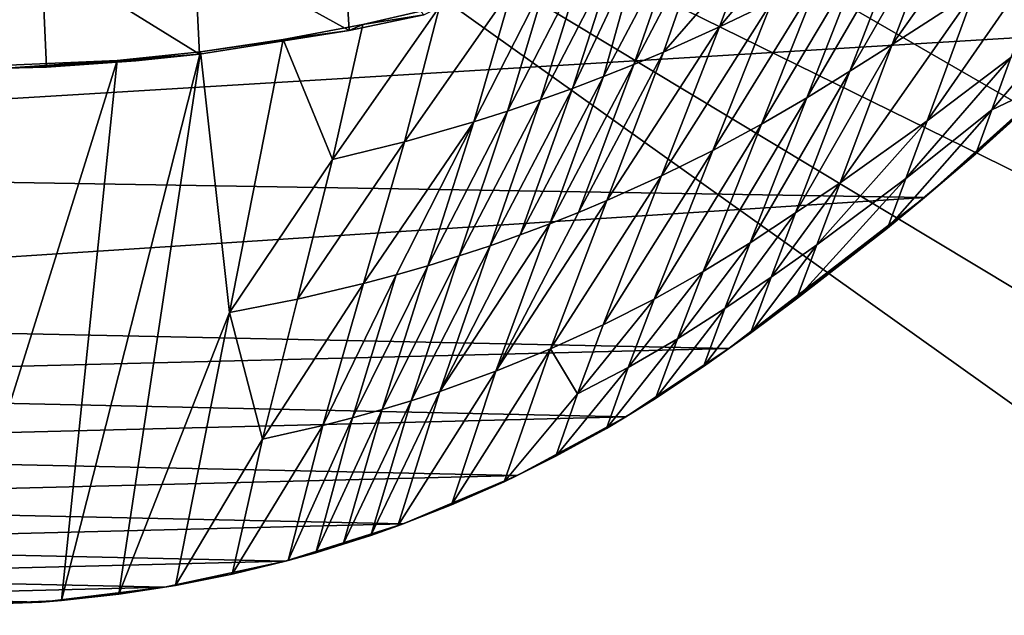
# Model space of a CAD drawing. Header units: metres. Extents: x -1004 to 0, y -808 to 0.
# Tile 88 of 135: x -394 to -215, y -254 to -145. Entities that reach past the tile are written whole.
import ezdxf

# ---------------------------------------------------------------- set-up
doc = ezdxf.new("R2010")
doc.units = ezdxf.units.M

msp = doc.modelspace()

# ---------------------------------------------------------------- linework, layer by layer
at = {"layer": 'top'}
for points in [[(-594.247375, -171.585114, 661.909546), (-196.308548, -147.470947, 662.541565), (-531.962463, -59.26767, 664.851257)], [(-196.308548, -147.470947, 662.541565), (-191.884094, -88.40519, 664.088562), (-531.962463, -59.26767, 664.851257)], [(-220.697571, -140.018784, 525.43927), (-235.636978, -149.734512, 511.679871), (-212.074219, -116.441025, 474.098572)], [(-235.636978, -149.734512, 511.679871), (-226.139175, -124.600067, 453.527283), (-212.074219, -116.441025, 474.098572)], [(-235.636978, -149.734512, 511.679871), (-243.335648, -154.588837, 504.898804), (-226.139175, -124.600067, 453.527283)], [(-243.335648, -154.588837, 504.898804), (-233.41658, -128.798019, 443.352081), (-226.139175, -124.600067, 453.527283)], [(-274.164886, -129.010269, 315.341614), (-268.853699, -126.936325, 320.339417), (-282.651886, -153.352249, 393.428741)], [(-282.651886, -153.352249, 393.428741), (-268.853699, -126.936325, 320.339417), (-277.294708, -151.106461, 397.275604)], [(-277.294708, -151.106461, 397.275604), (-268.853699, -126.936325, 320.339417), (-262.409515, -133.992126, 368.2547)], [(-362.65152, -131.612823, 256.087219), (-335.602631, -127.759003, 261.909271), (-334.486603, -147.170731, 265.484619)], [(-335.602631, -127.759003, 261.909271), (-320.848877, -144.340042, 267.085724), (-334.486603, -147.170731, 265.484619)], [(-243.335648, -154.588837, 504.898804), (-251.187073, -159.420471, 498.1828), (-233.41658, -128.798019, 443.352081)], [(-251.187073, -159.420471, 498.1828), (-240.855148, -133.044434, 433.242493), (-233.41658, -128.798019, 443.352081)], [(-281.58197, -131.760941, 308.949493), (-274.164886, -129.010269, 315.341614), (-288.171051, -155.559418, 389.738251)], [(-288.171051, -155.559418, 389.738251), (-274.164886, -129.010269, 315.341614), (-282.651886, -153.352249, 393.428741)], [(-262.409515, -133.992126, 368.2547), (-252.857254, -129.519943, 378.431458), (-267.085266, -146.541382, 405.423553)], [(-252.857254, -129.519943, 378.431458), (-257.581085, -141.950699, 414.153442), (-267.085266, -146.541382, 405.423553)], [(-220.697571, -140.018784, 525.43927), (-206.373169, -130.540009, 539.489563), (-229.320923, -163.596527, 576.779968)], [(-206.373169, -130.540009, 539.489563), (-214.077515, -152.068741, 583.932983), (-229.320923, -163.596527, 576.779968)], [(-390.462463, -133.661896, 253.394547), (-362.65152, -131.612823, 256.087219), (-361.70752, -151.482071, 259.95639)], [(-362.65152, -131.612823, 256.087219), (-334.486603, -147.170731, 265.484619), (-361.70752, -151.482071, 259.95639)], [(-285.968109, -133.307892, 305.463562), (-281.58197, -131.760941, 308.949493), (-293.847321, -157.717575, 386.20813)], [(-293.847321, -157.717575, 386.20813), (-281.58197, -131.760941, 308.949493), (-288.171051, -155.559418, 389.738251)], [(-418.364258, -133.888443, 253.016449), (-390.462463, -133.661896, 253.394547), (-417.660858, -154.146637, 256.569244)], [(-417.660858, -154.146637, 256.569244), (-390.462463, -133.661896, 253.394547), (-389.556183, -153.841599, 256.956024)], [(-390.462463, -133.661896, 253.394547), (-361.70752, -151.482071, 259.95639), (-389.556183, -153.841599, 256.956024)], [(-292.034332, -135.351196, 300.969238), (-285.968109, -133.307892, 305.463562), (-299.675751, -159.816452, 382.842499)], [(-299.675751, -159.816452, 382.842499), (-285.968109, -133.307892, 305.463562), (-293.847321, -157.717575, 386.20813)], [(-267.085266, -146.541382, 405.423553), (-277.294708, -151.106461, 397.275604), (-262.409515, -133.992126, 368.2547)], [(-251.187073, -159.420471, 498.1828), (-259.438324, -164.234497, 491.67627), (-240.855148, -133.044434, 433.242493)], [(-259.438324, -164.234497, 491.67627), (-248.823151, -137.42244, 423.436951), (-240.855148, -133.044434, 433.242493)], [(-298.282776, -137.34053, 296.705292), (-292.034332, -135.351196, 300.969238), (-305.651062, -161.845917, 379.645752)], [(-305.651062, -161.845917, 379.645752), (-292.034332, -135.351196, 300.969238), (-299.675751, -159.816452, 382.842499)], [(-304.706329, -139.264771, 292.67749), (-298.282776, -137.34053, 296.705292), (-311.7677, -163.796173, 376.622467)], [(-311.7677, -163.796173, 376.622467), (-298.282776, -137.34053, 296.705292), (-305.651062, -161.845917, 379.645752)], [(-259.438324, -164.234497, 491.67627), (-268.271698, -168.992706, 485.511444), (-248.823151, -137.42244, 423.436951)], [(-268.271698, -168.992706, 485.511444), (-257.581085, -141.950699, 414.153442), (-248.823151, -137.42244, 423.436951)], [(-318.046661, -142.872925, 285.35437), (-304.706329, -139.264771, 292.67749), (-324.400024, -167.423355, 371.116028)], [(-324.400024, -167.423355, 371.116028), (-304.706329, -139.264771, 292.67749), (-311.7677, -163.796173, 376.622467)], [(-229.320923, -163.596527, 576.779968), (-245.134796, -174.868958, 569.832458), (-220.697571, -140.018784, 525.43927)], [(-245.134796, -174.868958, 569.832458), (-235.636978, -149.734512, 511.679871), (-220.697571, -140.018784, 525.43927)], [(-204.886765, -155.62587, 628.364929), (-217.518082, -161.5979, 606.151123), (-199.40715, -140.330505, 591.246216)], [(-199.40715, -140.330505, 591.246216), (-217.518082, -161.5979, 606.151123), (-214.077515, -152.068741, 583.932983)], [(-331.990295, -146.086685, 279.045288), (-318.046661, -142.872925, 285.35437), (-337.517853, -170.628036, 366.363953)], [(-337.517853, -170.628036, 366.363953), (-318.046661, -142.872925, 285.35437), (-324.400024, -167.423355, 371.116028)], [(-318.046661, -142.872925, 285.35437), (-331.990295, -146.086685, 279.045288), (-320.848877, -144.340042, 267.085724)], [(-267.085266, -146.541382, 405.423553), (-257.581085, -141.950699, 414.153442), (-277.65741, -173.636124, 479.710083)], [(-257.581085, -141.950699, 414.153442), (-268.271698, -168.992706, 485.511444), (-277.65741, -173.636124, 479.710083)], [(-320.848877, -144.340042, 267.085724), (-331.990295, -146.086685, 279.045288), (-334.486603, -147.170731, 265.484619)], [(-346.455231, -148.818436, 273.79599), (-331.990295, -146.086685, 279.045288), (-337.517853, -170.628036, 366.363953)], [(-331.990295, -146.086685, 279.045288), (-346.455231, -148.818436, 273.79599), (-334.486603, -147.170731, 265.484619)], [(-277.65741, -173.636124, 479.710083), (-287.564789, -178.109467, 474.292084), (-267.085266, -146.541382, 405.423553)], [(-287.564789, -178.109467, 474.292084), (-277.294708, -151.106461, 397.275604), (-267.085266, -146.541382, 405.423553)], [(-229.7612, -177.557999, 661.75354), (-196.308548, -147.470947, 662.541565), (-594.247375, -171.585114, 661.909546)], [(-334.486603, -147.170731, 265.484619), (-361.534515, -151.034119, 269.596375), (-361.70752, -151.482071, 259.95639)], [(-334.486603, -147.170731, 265.484619), (-346.455231, -148.818436, 273.79599), (-361.534515, -151.034119, 269.596375)], [(-229.7612, -177.557999, 661.75354), (-204.886765, -155.62587, 628.364929), (-196.308548, -147.470947, 662.541565)], [(-361.534515, -151.034119, 269.596375), (-346.455231, -148.818436, 273.79599), (-356.24649, -198.476288, 451.07196)], [(-346.455231, -148.818436, 273.79599), (-337.517853, -170.628036, 366.363953), (-356.24649, -198.476288, 451.07196)], [(-245.134796, -174.868958, 569.832458), (-253.254715, -180.379639, 566.445557), (-235.636978, -149.734512, 511.679871)], [(-253.254715, -180.379639, 566.445557), (-243.335648, -154.588837, 504.898804), (-235.636978, -149.734512, 511.679871)], [(-389.556183, -153.841599, 256.956024), (-361.70752, -151.482071, 259.95639), (-373.298859, -152.689178, 259.044342)], [(-376.390991, -249.726334, 628.364929), (-386.80661, -250.868378, 628.364929), (-361.534515, -151.034119, 269.596375)], [(-361.534515, -151.034119, 269.596375), (-386.80661, -250.868378, 628.364929), (-376.64209, -152.629639, 266.606384)], [(-361.534515, -151.034119, 269.596375), (-376.64209, -152.629639, 266.606384), (-361.70752, -151.482071, 259.95639)], [(-361.70752, -151.482071, 259.95639), (-376.64209, -152.629639, 266.606384), (-373.298859, -152.689178, 259.044342)], [(-356.24649, -198.476288, 451.07196), (-376.390991, -249.726334, 628.364929), (-361.534515, -151.034119, 269.596375)], [(-287.564789, -178.109467, 474.292084), (-292.705048, -180.265274, 471.733063), (-277.294708, -151.106461, 397.275604)], [(-292.705048, -180.265274, 471.733063), (-282.651886, -153.352249, 393.428741), (-277.294708, -151.106461, 397.275604)], [(-217.518082, -161.5979, 606.151123), (-233.187958, -174.116196, 602.526611), (-214.077515, -152.068741, 583.932983)], [(-214.077515, -152.068741, 583.932983), (-233.187958, -174.116196, 602.526611), (-229.320923, -163.596527, 576.779968)], [(-396.987854, -154.023972, 259.044495), (-417.660858, -154.146637, 256.569244), (-389.556183, -153.841599, 256.956024)], [(-376.64209, -152.629639, 266.606384), (-407.738159, -251.781006, 628.364929), (-407.743011, -153.945282, 264.157867)], [(-376.64209, -152.629639, 266.606384), (-407.743011, -153.945282, 264.157867), (-396.987854, -154.023972, 259.044495)], [(-386.80661, -250.868378, 628.364929), (-407.738159, -251.781006, 628.364929), (-376.64209, -152.629639, 266.606384)], [(-376.64209, -152.629639, 266.606384), (-396.987854, -154.023972, 259.044495), (-373.298859, -152.689178, 259.044342)], [(-373.298859, -152.689178, 259.044342), (-396.987854, -154.023972, 259.044495), (-389.556183, -153.841599, 256.956024)], [(-288.171051, -155.559418, 389.738251), (-282.651886, -153.352249, 393.428741), (-297.964905, -182.358246, 469.277496)], [(-282.651886, -153.352249, 393.428741), (-292.705048, -180.265274, 471.733063), (-297.964905, -182.358246, 469.277496)], [(-297.964905, -182.358246, 469.277496), (-303.340729, -184.381866, 466.928101), (-288.171051, -155.559418, 389.738251)], [(-303.340729, -184.381866, 466.928101), (-293.847321, -157.717575, 386.20813), (-288.171051, -155.559418, 389.738251)], [(-253.254715, -180.379639, 566.445557), (-261.519012, -185.796509, 563.123108), (-243.335648, -154.588837, 504.898804)], [(-261.519012, -185.796509, 563.123108), (-251.187073, -159.420471, 498.1828), (-243.335648, -154.588837, 504.898804)], [(-220.464706, -169.644821, 628.364929), (-204.886765, -155.62587, 628.364929), (-229.7612, -177.557999, 661.75354)], [(-204.886765, -155.62587, 628.364929), (-220.464706, -169.644821, 628.364929), (-217.518082, -161.5979, 606.151123)], [(-299.675751, -159.816452, 382.842499), (-293.847321, -157.717575, 386.20813), (-308.828735, -186.329651, 464.687714)], [(-293.847321, -157.717575, 386.20813), (-303.340729, -184.381866, 466.928101), (-308.828735, -186.329651, 464.687714)], [(-261.519012, -185.796509, 563.123108), (-270.053497, -191.046555, 559.915588), (-251.187073, -159.420471, 498.1828)], [(-270.053497, -191.046555, 559.915588), (-259.438324, -164.234497, 491.67627), (-251.187073, -159.420471, 498.1828)], [(-308.828735, -186.329651, 464.687714), (-314.425079, -188.19519, 462.559357), (-299.675751, -159.816452, 382.842499)], [(-314.425079, -188.19519, 462.559357), (-305.651062, -161.845917, 379.645752), (-299.675751, -159.816452, 382.842499)], [(-311.7677, -163.796173, 376.622467), (-305.651062, -161.845917, 379.645752), (-320.125671, -189.972321, 460.546112)], [(-305.651062, -161.845917, 379.645752), (-314.425079, -188.19519, 462.559357), (-320.125671, -189.972321, 460.546112)], [(-220.464706, -169.644821, 628.364929), (-236.521408, -183.112808, 628.364929), (-217.518082, -161.5979, 606.151123)], [(-217.518082, -161.5979, 606.151123), (-236.521408, -183.112808, 628.364929), (-233.187958, -174.116196, 602.526611)], [(-324.400024, -167.423355, 371.116028), (-311.7677, -163.796173, 376.622467), (-331.821442, -193.238998, 456.878143)], [(-331.821442, -193.238998, 456.878143), (-311.7677, -163.796173, 376.622467), (-325.926025, -191.65538, 458.651245)], [(-311.7677, -163.796173, 376.622467), (-320.125671, -189.972321, 460.546112), (-325.926025, -191.65538, 458.651245)], [(-270.053497, -191.046555, 559.915588), (-278.96228, -196.034698, 556.869385), (-259.438324, -164.234497, 491.67627)], [(-278.96228, -196.034698, 556.869385), (-268.271698, -168.992706, 485.511444), (-259.438324, -164.234497, 491.67627)], [(-233.187958, -174.116196, 602.526611), (-249.386047, -186.188202, 599.027466), (-229.320923, -163.596527, 576.779968)], [(-229.320923, -163.596527, 576.779968), (-249.386047, -186.188202, 599.027466), (-245.134796, -174.868958, 569.832458)], [(-337.517853, -170.628036, 366.363953), (-324.400024, -167.423355, 371.116028), (-343.876801, -196.086746, 453.71109)], [(-343.876801, -196.086746, 453.71109), (-324.400024, -167.423355, 371.116028), (-331.821442, -193.238998, 456.878143)], [(-277.65741, -173.636124, 479.710083), (-268.271698, -168.992706, 485.511444), (-288.229553, -200.730835, 553.996582)], [(-268.271698, -168.992706, 485.511444), (-278.96228, -196.034698, 556.869385), (-288.229553, -200.730835, 553.996582)], [(-236.521408, -183.112808, 628.364929), (-220.464706, -169.644821, 628.364929), (-229.7612, -177.557999, 661.75354)], [(-558.485962, -198.901932, 661.194153), (-229.7612, -177.557999, 661.75354), (-594.247375, -171.585114, 661.909546)], [(-356.24649, -198.476288, 451.07196), (-337.517853, -170.628036, 366.363953), (-343.876801, -196.086746, 453.71109)], [(-288.229553, -200.730835, 553.996582), (-297.834869, -205.112473, 551.308533), (-277.65741, -173.636124, 479.710083)], [(-297.834869, -205.112473, 551.308533), (-287.564789, -178.109467, 474.292084), (-277.65741, -173.636124, 479.710083)], [(-249.386047, -186.188202, 599.027466), (-257.680145, -192.047394, 597.335327), (-245.134796, -174.868958, 569.832458)], [(-245.134796, -174.868958, 569.832458), (-257.680145, -192.047394, 597.335327), (-253.254715, -180.379639, 566.445557)], [(-236.521408, -183.112808, 628.364929), (-253.040115, -196.009888, 628.364929), (-233.187958, -174.116196, 602.526611)], [(-233.187958, -174.116196, 602.526611), (-253.040115, -196.009888, 628.364929), (-249.386047, -186.188202, 599.027466)], [(-265.374725, -205.054779, 661.033325), (-229.7612, -177.557999, 661.75354), (-558.485962, -198.901932, 661.194153)], [(-297.834869, -205.112473, 551.308533), (-307.758789, -209.157074, 548.816711), (-287.564789, -178.109467, 474.292084)], [(-307.758789, -209.157074, 548.816711), (-292.705048, -180.265274, 471.733063), (-287.564789, -178.109467, 474.292084)], [(-236.521408, -183.112808, 628.364929), (-229.7612, -177.557999, 661.75354), (-265.374725, -205.054779, 661.033325)], [(-297.964905, -182.358246, 469.277496), (-292.705048, -180.265274, 471.733063), (-307.758789, -209.157074, 548.816711)], [(-257.680145, -192.047394, 597.335327), (-266.10614, -197.781754, 595.6875), (-253.254715, -180.379639, 566.445557)], [(-253.254715, -180.379639, 566.445557), (-266.10614, -197.781754, 595.6875), (-261.519012, -185.796509, 563.123108)], [(-307.758789, -209.157074, 548.816711), (-317.98175, -212.84285, 546.532959), (-297.964905, -182.358246, 469.277496)], [(-317.98175, -212.84285, 546.532959), (-303.340729, -184.381866, 466.928101), (-297.964905, -182.358246, 469.277496)], [(-308.828735, -186.329651, 464.687714), (-303.340729, -184.381866, 466.928101), (-317.98175, -212.84285, 546.532959)], [(-253.040115, -196.009888, 628.364929), (-236.521408, -183.112808, 628.364929), (-265.374725, -205.054779, 661.033325)], [(-266.10614, -197.781754, 595.6875), (-274.748993, -203.292419, 594.100891), (-261.519012, -185.796509, 563.123108)], [(-261.519012, -185.796509, 563.123108), (-274.748993, -203.292419, 594.100891), (-270.053497, -191.046555, 559.915588)], [(-253.040115, -196.009888, 628.364929), (-261.46463, -202.241974, 628.364929), (-249.386047, -186.188202, 599.027466)], [(-249.386047, -186.188202, 599.027466), (-261.46463, -202.241974, 628.364929), (-257.680145, -192.047394, 597.335327)], [(-317.98175, -212.84285, 546.532959), (-323.199097, -214.544464, 545.472961), (-308.828735, -186.329651, 464.687714)], [(-323.199097, -214.544464, 545.472961), (-314.425079, -188.19519, 462.559357), (-308.828735, -186.329651, 464.687714)], [(-320.125671, -189.972321, 460.546112), (-314.425079, -188.19519, 462.559357), (-328.483612, -216.148453, 544.469727)], [(-314.425079, -188.19519, 462.559357), (-323.199097, -214.544464, 545.472961), (-328.483612, -216.148453, 544.469727)], [(-333.832489, -217.652527, 543.524902), (-339.242859, -219.054657, 542.640259), (-325.926025, -191.65538, 458.651245)], [(-339.242859, -219.054657, 542.640259), (-331.821442, -193.238998, 456.878143), (-325.926025, -191.65538, 458.651245)], [(-325.926025, -191.65538, 458.651245), (-320.125671, -189.972321, 460.546112), (-333.832489, -217.652527, 543.524902)], [(-320.125671, -189.972321, 460.546112), (-328.483612, -216.148453, 544.469727), (-333.832489, -217.652527, 543.524902)], [(-274.748993, -203.292419, 594.100891), (-283.686127, -208.465439, 592.59137), (-270.053497, -191.046555, 559.915588)], [(-270.053497, -191.046555, 559.915588), (-283.686127, -208.465439, 592.59137), (-278.96228, -196.034698, 556.869385)], [(-343.876801, -196.086746, 453.71109), (-331.821442, -193.238998, 456.878143), (-350.235718, -221.545441, 541.058167)], [(-331.821442, -193.238998, 456.878143), (-339.242859, -219.054657, 542.640259), (-350.235718, -221.545441, 541.058167)], [(-261.46463, -202.241974, 628.364929), (-269.998688, -208.323685, 628.364929), (-257.680145, -192.047394, 597.335327)], [(-257.680145, -192.047394, 597.335327), (-269.998688, -208.323685, 628.364929), (-266.10614, -197.781754, 595.6875)], [(-343.876801, -196.086746, 453.71109), (-350.235718, -221.545441, 541.058167), (-356.24649, -198.476288, 451.07196)], [(-283.686127, -208.465439, 592.59137), (-292.905304, -213.280106, 591.165405), (-278.96228, -196.034698, 556.869385)], [(-278.96228, -196.034698, 556.869385), (-292.905304, -213.280106, 591.165405), (-288.229553, -200.730835, 553.996582)], [(-265.374725, -205.054779, 661.033325), (-261.46463, -202.241974, 628.364929), (-253.040115, -196.009888, 628.364929)], [(-366.035156, -248.130508, 628.364929), (-376.390991, -249.726334, 628.364929), (-356.24649, -198.476288, 451.07196)], [(-350.235718, -221.545441, 541.058167), (-366.035156, -248.130508, 628.364929), (-356.24649, -198.476288, 451.07196)], [(-269.998688, -208.323685, 628.364929), (-278.710022, -214.146118, 628.364929), (-266.10614, -197.781754, 595.6875)], [(-266.10614, -197.781754, 595.6875), (-278.710022, -214.146118, 628.364929), (-274.748993, -203.292419, 594.100891)], [(-540.131531, -211.915665, 660.853333), (-265.374725, -205.054779, 661.033325), (-558.485962, -198.901932, 661.194153)], [(-292.905304, -213.280106, 591.165405), (-297.834869, -205.112473, 551.308533), (-288.229553, -200.730835, 553.996582)], [(-269.998688, -208.323685, 628.364929), (-261.46463, -202.241974, 628.364929), (-265.374725, -205.054779, 661.033325)], [(-278.710022, -214.146118, 628.364929), (-287.664154, -219.587906, 628.364929), (-274.748993, -203.292419, 594.100891)], [(-274.748993, -203.292419, 594.100891), (-287.664154, -219.587906, 628.364929), (-283.686127, -208.465439, 592.59137)], [(-284.117157, -217.49707, 660.707458), (-265.374725, -205.054779, 661.033325), (-540.131531, -211.915665, 660.853333)], [(-306.244751, -229.269318, 628.364929), (-315.83429, -233.492493, 628.364929), (-297.834869, -205.112473, 551.308533)], [(-297.834869, -205.112473, 551.308533), (-315.83429, -233.492493, 628.364929), (-307.758789, -209.157074, 548.816711)], [(-292.905304, -213.280106, 591.165405), (-306.244751, -229.269318, 628.364929), (-297.834869, -205.112473, 551.308533)], [(-284.117157, -217.49707, 660.707458), (-269.998688, -208.323685, 628.364929), (-265.374725, -205.054779, 661.033325)], [(-315.83429, -233.492493, 628.364929), (-325.59903, -237.293045, 628.364929), (-307.758789, -209.157074, 548.816711)], [(-307.758789, -209.157074, 548.816711), (-325.59903, -237.293045, 628.364929), (-317.98175, -212.84285, 546.532959)], [(-287.664154, -219.587906, 628.364929), (-296.848663, -224.631653, 628.364929), (-283.686127, -208.465439, 592.59137)], [(-283.686127, -208.465439, 592.59137), (-296.848663, -224.631653, 628.364929), (-292.905304, -213.280106, 591.165405)], [(-278.710022, -214.146118, 628.364929), (-269.998688, -208.323685, 628.364929), (-284.117157, -217.49707, 660.707458)], [(-520.812561, -223.441391, 660.551514), (-284.117157, -217.49707, 660.707458), (-540.131531, -211.915665, 660.853333)], [(-325.59903, -237.293045, 628.364929), (-330.541382, -239.032288, 628.364929), (-317.98175, -212.84285, 546.532959)], [(-317.98175, -212.84285, 546.532959), (-330.541382, -239.032288, 628.364929), (-323.199097, -214.544464, 545.472961)], [(-330.541382, -239.032288, 628.364929), (-335.52066, -240.662857, 628.364929), (-323.199097, -214.544464, 545.472961)], [(-323.199097, -214.544464, 545.472961), (-335.52066, -240.662857, 628.364929), (-328.483612, -216.148453, 544.469727)], [(-296.848663, -224.631653, 628.364929), (-306.244751, -229.269318, 628.364929), (-292.905304, -213.280106, 591.165405)], [(-287.664154, -219.587906, 628.364929), (-278.710022, -214.146118, 628.364929), (-284.117157, -217.49707, 660.707458)], [(-335.52066, -240.662857, 628.364929), (-340.534454, -242.18396, 628.364929), (-328.483612, -216.148453, 544.469727)], [(-328.483612, -216.148453, 544.469727), (-340.534454, -242.18396, 628.364929), (-333.832489, -217.652527, 543.524902)], [(-303.921326, -228.169846, 660.427917), (-284.117157, -217.49707, 660.707458), (-520.812561, -223.441391, 660.551514)], [(-340.534454, -242.18396, 628.364929), (-345.580353, -243.595032, 628.364929), (-333.832489, -217.652527, 543.524902)], [(-333.832489, -217.652527, 543.524902), (-345.580353, -243.595032, 628.364929), (-339.242859, -219.054657, 542.640259)], [(-287.664154, -219.587906, 628.364929), (-284.117157, -217.49707, 660.707458), (-303.921326, -228.169846, 660.427917)], [(-345.580353, -243.595032, 628.364929), (-355.758484, -246.085342, 628.364929), (-339.242859, -219.054657, 542.640259)], [(-339.242859, -219.054657, 542.640259), (-355.758484, -246.085342, 628.364929), (-350.235718, -221.545441, 541.058167)], [(-296.848663, -224.631653, 628.364929), (-287.664154, -219.587906, 628.364929), (-303.921326, -228.169846, 660.427917)], [(-355.758484, -246.085342, 628.364929), (-366.035156, -248.130508, 628.364929), (-350.235718, -221.545441, 541.058167)], [(-500.497192, -233.107132, 660.29834), (-303.921326, -228.169846, 660.427917), (-520.812561, -223.441391, 660.551514)], [(-303.921326, -228.169846, 660.427917), (-306.244751, -229.269318, 628.364929), (-296.848663, -224.631653, 628.364929)], [(-324.638794, -236.940872, 660.198181), (-303.921326, -228.169846, 660.427917), (-500.497192, -233.107132, 660.29834)], [(-324.638794, -236.940872, 660.198181), (-315.83429, -233.492493, 628.364929), (-303.921326, -228.169846, 660.427917)], [(-315.83429, -233.492493, 628.364929), (-306.244751, -229.269318, 628.364929), (-303.921326, -228.169846, 660.427917)], [(-479.36441, -240.827759, 660.096191), (-324.638794, -236.940872, 660.198181), (-500.497192, -233.107132, 660.29834)], [(-324.638794, -236.940872, 660.198181), (-325.59903, -237.293045, 628.364929), (-315.83429, -233.492493, 628.364929)], [(-346.087494, -243.732101, 660.020264), (-324.638794, -236.940872, 660.198181), (-479.36441, -240.827759, 660.096191)], [(-335.52066, -240.662857, 628.364929), (-324.638794, -236.940872, 660.198181), (-346.087494, -243.732101, 660.020264)], [(-335.52066, -240.662857, 628.364929), (-330.541382, -239.032288, 628.364929), (-324.638794, -236.940872, 660.198181)], [(-330.541382, -239.032288, 628.364929), (-325.59903, -237.293045, 628.364929), (-324.638794, -236.940872, 660.198181)], [(-457.592987, -246.536331, 659.946716), (-346.087494, -243.732101, 660.020264), (-479.36441, -240.827759, 660.096191)], [(-340.534454, -242.18396, 628.364929), (-335.52066, -240.662857, 628.364929), (-346.087494, -243.732101, 660.020264)], [(-355.758484, -246.085342, 628.364929), (-345.580353, -243.595032, 628.364929), (-346.087494, -243.732101, 660.020264)], [(-346.087494, -243.732101, 660.020264), (-345.580353, -243.595032, 628.364929), (-340.534454, -242.18396, 628.364929)], [(-368.080811, -248.485947, 659.895752), (-346.087494, -243.732101, 660.020264), (-457.592987, -246.536331, 659.946716)], [(-368.080811, -248.485947, 659.895752), (-355.758484, -246.085342, 628.364929), (-346.087494, -243.732101, 660.020264)], [(-435.383087, -250.178894, 659.851318), (-368.080811, -248.485947, 659.895752), (-457.592987, -246.536331, 659.946716)], [(-368.080811, -248.485947, 659.895752), (-366.035156, -248.130508, 628.364929), (-355.758484, -246.085342, 628.364929)], [(-390.429749, -251.158157, 659.825745), (-368.080811, -248.485947, 659.895752), (-435.383087, -250.178894, 659.851318)], [(-390.429749, -251.158157, 659.825745), (-376.390991, -249.726334, 628.364929), (-368.080811, -248.485947, 659.895752)], [(-376.390991, -249.726334, 628.364929), (-366.035156, -248.130508, 628.364929), (-368.080811, -248.485947, 659.895752)], [(-412.92926, -251.724091, 659.810852), (-390.429749, -251.158157, 659.825745), (-435.383087, -250.178894, 659.851318)], [(-386.80661, -250.868378, 628.364929), (-376.390991, -249.726334, 628.364929), (-390.429749, -251.158157, 659.825745)], [(-407.738159, -251.781006, 628.364929), (-390.429749, -251.158157, 659.825745), (-412.92926, -251.724091, 659.810852)], [(-407.738159, -251.781006, 628.364929), (-386.80661, -250.868378, 628.364929), (-390.429749, -251.158157, 659.825745)]]:
    msp.add_3dface(points, dxfattribs=at)
at = {"layer": 'top0123411'}
for points in [[(-10, -10, 90), (-502.018646, -625.846375, 90), (-994.037292, -10, 90)], [(-494.003571, -626.560364, 90), (-502.018646, -625.846375, 90), (-10, -10, 90)], [(-485.779327, -628.854126, 90), (-494.003571, -626.560364, 90), (-10, -10, 90)], [(-477.800262, -632.855408, 90), (-485.779327, -628.854126, 90), (-10, -10, 90)], [(-10, -10, 90), (-470.61264, -638.481506, 90), (-477.800262, -632.855408, 90)], [(-217.024689, -763.271118, 90), (-470.61264, -638.481506, 90), (-10, -10, 90)], [(-10.00001, -794.032166, 90), (-217.024689, -763.271118, 90), (-10, -10, 90)], [(-211.891357, -69.16288, 118.815819), (-261.255157, -72.276657, 118.761467), (-70.201569, -166.471344, 117.117294)], [(-261.255157, -72.276657, 118.761467), (-310.910522, -74.838074, 118.716759), (-67.634972, -207.468338, 116.401688)], [(-70.201569, -166.471344, 117.117294), (-261.255157, -72.276657, 118.761467), (-67.634972, -207.468338, 116.401688)], [(-310.910522, -74.838074, 118.716759), (-357.917725, -76.72718, 118.683784), (-65.746979, -245.352539, 115.740417)], [(-67.634972, -207.468338, 116.401688), (-310.910522, -74.838074, 118.716759), (-65.746979, -245.352539, 115.740417)], [(-65.746979, -245.352539, 115.740417), (-357.917725, -76.72718, 118.683784), (-406.245697, -78.120522, 118.659462)], [(-406.245697, -78.120522, 118.659462), (-490.16217, -606.131226, 109.443001), (-63.32338, -322.340668, 114.396584)], [(-63.32338, -322.340668, 114.396584), (-64.29863, -283.87738, 115.067963), (-406.245697, -78.120522, 118.659462)], [(-64.29863, -283.87738, 115.067963), (-65.746979, -245.352539, 115.740417), (-406.245697, -78.120522, 118.659462)]]:
    msp.add_3dface(points, dxfattribs=at)

doc.saveas('drawing.dxf')
